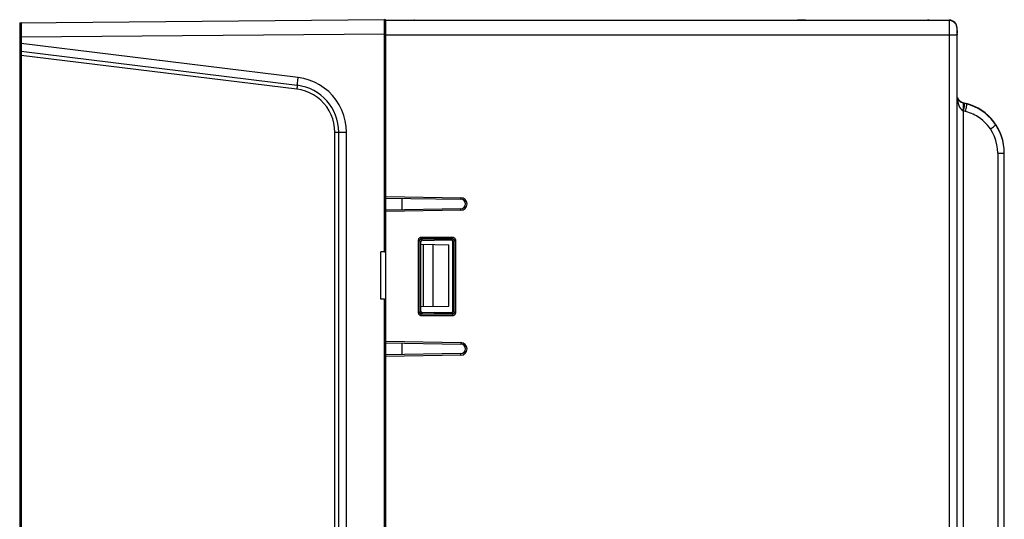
# Model space of a CAD drawing. Header units: millimetres. Extents: x 279 to 812, y 147 to 749.
# Tile 22 of 27: x 687 to 812, y 478 to 541. Entities that reach past the tile are written whole.
import ezdxf

# ---------------------------------------------------------------- set-up
doc = ezdxf.new("R2010")
doc.units = ezdxf.units.MM
doc.header["$LTSCALE"] = 65.395
doc.layers.get('0').update_dxf_attribs({"linetype": 'CONTINUOUS'})

msp = doc.modelspace()

# ---------------------------------------------------------------- linework, layer by layer
for p, q in [((686.54, 540.6), (732.84, 541.01)), ((686.54, 540.6), (686.54, 356.23)), ((732.84, 540.99), (732.84, 541.01)), ((732.84, 540.48), (732.84, 540.99)), ((732.84, 539.1), (732.84, 540.48)), ((733.04, 518.36), (733.04, 540.95)), ((733.04, 540.95), (736.59, 540.95)), ((804.54, 540.9), (733.04, 540.9)), ((736.59, 540.94), (736.59, 540.9)), ((736.59, 540.94), (736.62, 540.94)), ((736.62, 540.94), (737.24, 540.94)), ((737.24, 540.94), (785.29, 540.95)), ((738.79, 540.94), (738.79, 540.95)), ((785.37, 540.94), (785.29, 540.94)), ((785.74, 540.94), (785.37, 540.94)), ((786.29, 540.94), (785.74, 540.94)), ((786.29, 540.94), (786.49, 540.94)), ((786.49, 540.94), (801.79, 540.94)), ((801.99, 540.94), (801.79, 540.94)), ((801.96, 540.94), (801.99, 540.94)), ((801.99, 540.95), (804.54, 540.95)), ((801.99, 540.94), (801.99, 540.94)), ((804.54, 540.95), (804.54, 540.9)), ((804.54, 540.9), (804.54, 391.03)), ((805.14, 540.7), (805.2, 540.64)), ((686.74, 538.81), (686.54, 538.81)), ((686.74, 538.81), (732.84, 539.21)), ((686.74, 538.81), (686.74, 537.98)), ((732.84, 539.21), (733.04, 539.21)), ((732.84, 511.53), (732.84, 539.1)), ((733.04, 539.1), (804.54, 539.1)), ((804.54, 539.1), (804.92, 539.1)), ((804.92, 539.1), (805.46, 539.1)), ((805.46, 539.1), (805.54, 539.1)), ((805.54, 391.06), (805.54, 539.9)), ((805.54, 539.23), (805.54, 539.1)), ((686.74, 537.98), (686.54, 537.98)), ((686.73, 537.74), (686.72, 537.02)), ((686.74, 537.98), (686.73, 537.74)), ((721.89, 533.67), (686.74, 537.98)), ((686.74, 536.47), (686.54, 536.47)), ((686.72, 537.02), (686.72, 536.98)), ((686.72, 536.98), (686.72, 536.98)), ((721.77, 532.67), (686.72, 536.98)), ((686.72, 536.91), (686.72, 536.79)), ((686.72, 536.79), (686.74, 536.47)), ((686.74, 536.47), (686.74, 370.33)), ((721.72, 532.18), (686.74, 536.47)), ((721.8, 532.96), (721.84, 533.29)), ((721.84, 533.29), (721.89, 533.67)), ((805.6, 530.74), (805.62, 530.62)), ((805.62, 530.62), (805.69, 530.35)), ((806.28, 530.44), (806.28, 530.48)), ((806.28, 530.48), (806.72, 530.37)), ((806.72, 530.32), (806.28, 530.44)), ((806.3, 530.43), (806.28, 530.44)), ((806.48, 530.36), (806.45, 530.39)), ((806.47, 530.39), (806.47, 530.39)), ((806.72, 530.37), (806.72, 530.32)), ((806.37, 529.43), (806.28, 529.47)), ((806.37, 462.15), (806.37, 529.43)), ((806.62, 529.36), (806.37, 529.43)), ((726.55, 380.08), (726.55, 526.72)), ((726.55, 526.72), (728.03, 526.72)), ((727.04, 380.09), (727.04, 526.72)), ((728.03, 380.08), (728.03, 526.72)), ((810.72, 524.04), (810.72, 462.26)), ((811.53, 524.04), (811.54, 524.04)), ((811.54, 462.26), (811.54, 524.04)), ((733.04, 518.56), (742.55, 518.4)), ((733.04, 516.83), (733.04, 518.36)), ((733.04, 518.36), (742.54, 518.2)), ((735.04, 518.33), (735.04, 516.87)), ((742.54, 517), (733.04, 516.83)), ((733.04, 499.96), (733.04, 516.83)), ((742.55, 516.8), (733.04, 516.63)), ((742.55, 516.8), (742.54, 517)), ((737.13, 512.96), (737.13, 503.84)), ((737.13, 512.96), (737.33, 512.96)), ((737.33, 512.96), (737.33, 503.84)), ((737.47, 512.82), (737.33, 512.96)), ((737.47, 503.98), (737.47, 512.82)), ((737.53, 513.16), (737.53, 513.35)), ((741.5, 513.35), (737.53, 513.35)), ((737.67, 513.01), (737.53, 513.16)), ((741.5, 513.16), (737.53, 513.16)), ((737.67, 513.01), (739.16, 513)), ((741.34, 513), (739.16, 513)), ((741.34, 513), (741.5, 513.16)), ((741.5, 513.35), (741.5, 513.16)), ((741.54, 512.8), (741.7, 512.96)), ((741.54, 504), (741.54, 512.8)), ((741.7, 503.84), (741.7, 512.96)), ((741.7, 512.96), (741.9, 512.96)), ((741.9, 503.84), (741.9, 512.96)), ((732.39, 505.53), (732.39, 511.53)), ((732.84, 511.53), (732.39, 511.53)), ((732.87, 511.53), (733.04, 511.53)), ((737.47, 512.48), (741.04, 512.42)), ((737.79, 504.57), (737.79, 512.48)), ((739.04, 504.6), (739.04, 512.46)), ((741.04, 504.63), (741.04, 512.42)), ((732.84, 505.53), (732.39, 505.53)), ((732.84, 386.53), (732.84, 505.53)), ((732.87, 505.53), (733.04, 505.53)), ((737.33, 503.84), (737.13, 503.84)), ((737.47, 503.98), (737.33, 503.84)), ((737.47, 504.57), (741.04, 504.63)), ((737.67, 503.78), (737.53, 503.64)), ((739.16, 503.8), (737.67, 503.78)), ((739.16, 503.8), (741.34, 503.8)), ((741.34, 503.8), (741.5, 503.64)), ((741.54, 504), (741.7, 503.84)), ((741.9, 503.84), (741.7, 503.84)), ((737.53, 503.44), (737.53, 503.64)), ((737.53, 503.64), (741.5, 503.64)), ((737.53, 503.44), (741.5, 503.44)), ((741.5, 503.64), (741.5, 503.44)), ((733.04, 500.16), (742.55, 500)), ((733.04, 498.43), (733.04, 499.96)), ((733.04, 499.96), (742.55, 499.8)), ((735.04, 499.93), (735.04, 498.47)), ((742.55, 500), (742.55, 499.9)), ((742.55, 499.9), (742.55, 499.8)), ((742.54, 498.6), (733.04, 498.43)), ((733.04, 471.9), (733.04, 498.43)), ((742.55, 498.4), (733.04, 498.23)), ((742.55, 498.4), (742.54, 498.6))]:
    msp.add_line(p, q)
for points in [[(686.74, 540.61), (686.74, 540.58), (686.74, 538.81)], [(805.2, 540.64), (805.27, 540.58), (805.32, 540.51), (805.37, 540.43)], [(805.37, 540.43), (805.42, 540.34), (805.45, 540.24)], [(805.45, 540.24), (805.48, 540.14), (805.5, 540.04), (805.52, 539.93), (805.53, 539.82), (805.53, 539.7), (805.54, 539.59), (805.54, 539.47), (805.54, 539.35)], [(686.72, 536.98), (686.72, 536.98), (686.72, 536.97), (686.72, 536.97), (686.72, 536.96), (686.72, 536.95), (686.72, 536.94), (686.72, 536.91)], [(721.77, 532.67), (721.77, 532.66), (721.77, 532.61), (721.76, 532.53), (721.75, 532.43), (721.74, 532.31), (721.72, 532.18)], [(721.77, 532.67), (721.77, 532.69), (721.78, 532.75), (721.79, 532.84), (721.8, 532.96)], [(728.03, 526.72), (727.99, 527.44), (727.88, 528.15), (727.7, 528.85), (727.44, 529.53), (727.12, 530.18), (726.73, 530.79), (726.27, 531.36), (725.77, 531.87), (725.21, 532.33), (724.61, 532.74), (723.97, 533.07), (723.29, 533.34), (722.6, 533.54), (721.89, 533.67)], [(726.55, 526.72), (726.52, 527.29), (726.43, 527.85), (726.29, 528.4), (726.09, 528.93), (725.83, 529.44), (725.52, 529.92), (725.17, 530.36), (724.77, 530.77), (724.33, 531.13), (723.86, 531.45), (723.35, 531.71), (722.83, 531.92), (722.28, 532.08), (721.72, 532.18)], [(805.62, 531.01), (805.64, 530.95), (805.66, 530.89), (805.66, 530.82), (805.66, 530.75), (805.64, 530.68), (805.62, 530.62)], [(805.69, 530.35), (805.77, 530.11), (805.87, 529.91), (805.98, 529.74), (806.12, 529.6), (806.28, 529.47)], [(806.28, 529.47), (806.3, 529.56), (806.32, 529.65), (806.34, 529.74), (806.35, 529.83), (806.36, 529.91), (806.37, 529.99), (806.37, 530.07), (806.37, 530.13), (806.37, 530.2), (806.37, 530.26), (806.36, 530.31), (806.35, 530.35), (806.34, 530.38), (806.32, 530.41), (806.3, 530.43)], [(806.37, 529.43), (806.41, 529.61), (806.44, 529.78), (806.47, 529.94), (806.49, 530.08), (806.5, 530.2), (806.49, 530.3), (806.48, 530.36)], [(806.62, 529.36), (806.67, 529.54), (806.72, 529.71), (806.75, 529.87), (806.76, 530.01), (806.77, 530.14), (806.77, 530.23), (806.75, 530.29), (806.72, 530.32)], [(808.39, 528.53), (808.19, 528.67), (807.99, 528.79), (807.8, 528.9), (807.6, 529), (807.38, 529.1), (807.14, 529.19), (806.89, 529.28), (806.62, 529.36)], [(809.77, 527.13), (809.6, 527.37), (809.39, 527.63), (809.1, 527.92), (808.81, 528.2), (808.58, 528.4), (808.39, 528.53)], [(809.77, 527.13), (809.91, 527.23), (810.04, 527.32), (810.16, 527.42), (810.26, 527.5), (810.33, 527.57), (810.39, 527.62), (810.42, 527.66), (810.42, 527.69)], [(810.72, 524.04), (810.69, 524.59), (810.61, 525.13), (810.47, 525.66), (810.29, 526.17), (810.05, 526.66), (809.77, 527.13)], [(810.72, 524.04), (810.88, 524.04), (811.53, 524.04)], [(742.55, 518.4), (742.55, 518.34), (742.54, 518.3), (742.54, 518.25), (742.54, 518.22), (742.54, 518.2)], [(737.53, 513.35), (737.5, 513.35), (737.47, 513.35), (737.43, 513.34), (737.4, 513.33), (737.36, 513.32), (737.33, 513.3), (737.29, 513.27), (737.26, 513.24), (737.22, 513.21), (737.19, 513.17), (737.17, 513.12), (737.15, 513.07), (737.14, 513.01), (737.13, 512.96)], [(737.33, 512.96), (737.33, 512.99), (737.34, 513.01), (737.35, 513.04), (737.36, 513.06), (737.38, 513.08), (737.39, 513.1), (737.41, 513.12), (737.43, 513.13), (737.45, 513.14), (737.46, 513.14), (737.48, 513.15), (737.5, 513.15), (737.52, 513.15), (737.53, 513.16)], [(741.9, 512.96), (741.9, 512.99), (741.89, 513.02), (741.89, 513.05), (741.88, 513.09), (741.86, 513.12), (741.84, 513.16), (741.82, 513.2), (741.79, 513.23), (741.75, 513.26), (741.71, 513.29), (741.67, 513.32), (741.61, 513.34), (741.56, 513.35), (741.5, 513.35)], [(741.5, 513.16), (741.53, 513.15), (741.56, 513.15), (741.58, 513.14), (741.61, 513.13), (741.63, 513.11), (741.65, 513.09), (741.66, 513.08), (741.67, 513.06), (741.68, 513.04), (741.69, 513.02), (741.69, 513.01), (741.7, 512.99), (741.7, 512.97), (741.7, 512.96)], [(737.13, 503.84), (737.13, 503.8), (737.14, 503.77), (737.15, 503.74), (737.16, 503.7), (737.17, 503.67), (737.19, 503.63), (737.21, 503.6), (737.24, 503.56), (737.28, 503.53), (737.32, 503.5), (737.37, 503.47), (737.42, 503.45), (737.47, 503.44), (737.53, 503.44)], [(737.53, 503.64), (737.5, 503.64), (737.47, 503.65), (737.45, 503.65), (737.42, 503.67), (737.4, 503.68), (737.39, 503.7), (737.37, 503.72), (737.36, 503.73), (737.35, 503.75), (737.34, 503.77), (737.34, 503.79), (737.33, 503.8), (737.33, 503.82), (737.33, 503.84)], [(741.7, 503.84), (741.7, 503.81), (741.69, 503.78), (741.68, 503.75), (741.67, 503.73), (741.66, 503.71), (741.64, 503.69), (741.62, 503.68), (741.6, 503.66), (741.59, 503.66), (741.57, 503.65), (741.55, 503.64), (741.53, 503.64), (741.52, 503.64), (741.5, 503.64)], [(741.5, 503.44), (741.53, 503.44), (741.57, 503.44), (741.6, 503.45), (741.63, 503.46), (741.67, 503.48), (741.71, 503.49), (741.74, 503.52), (741.78, 503.55), (741.81, 503.58), (741.84, 503.62), (741.86, 503.67), (741.88, 503.72), (741.89, 503.78), (741.9, 503.84)]]:
    msp.add_lwpolyline(points)
for centre, radius, start, end in [((686.74, 540.41), 0.2, 90.5, 179.9999), ((732.84, 540.81), 0.2, 15.0833, 90.5), ((736.59, 540.74), 0.2, 51.4082, 90), ((801.99, 540.74), 0.2, 90, 105.3335), ((804.54, 539.95), 1, 359.99, 90), ((804.54, 539.9), 1, 53.1301, 90), ((804.54, 539.9), 1, 0.0155, 20.9583), ((686.74, 537.18), 0.2, 180, 263), ((721.04, 526.72), 6, 359.9955, 83.004), ((806.54, 531.45), 1, 195.5804, 203.2487), ((806.54, 531.45), 1, 203.2184, 255.0035), ((806.54, 531.4), 1, 203.2559, 254.9947), ((805.04, 524.09), 6.5, 359.9999, 75.0004), ((805.04, 524.04), 6.5, 0.0006, 75.0004), ((742.54, 517.6), 0.6, 270.3004, 89.6995), ((742.54, 517.6), 0.8, 270.3126, 89.6873), ((742.54, 499.2), 0.6, 270.3004, 89.3126), ((742.54, 499.2), 0.8, 270.3127, 89.3171)]:
    msp.add_arc(centre, radius, start, end)
for centre, major_axis, ratio, start_param, end_param in [((737.68, 512.81), (0.178, -0.101), 0.977728, 2.084257, 3.647458), ((741.34, 512.79), (0.14, 0.145), 0.992655, -0.797122, 0.766078), ((737.68, 503.98), (0.178, 0.101), 0.9776, 2.633992, 4.197192), ((741.34, 504), (-0.14, 0.145), 0.992658, -3.907665, -2.344464)]:
    msp.add_ellipse(centre, major_axis=major_axis, ratio=ratio, start_param=start_param, end_param=end_param)

doc.saveas('drawing.dxf')
